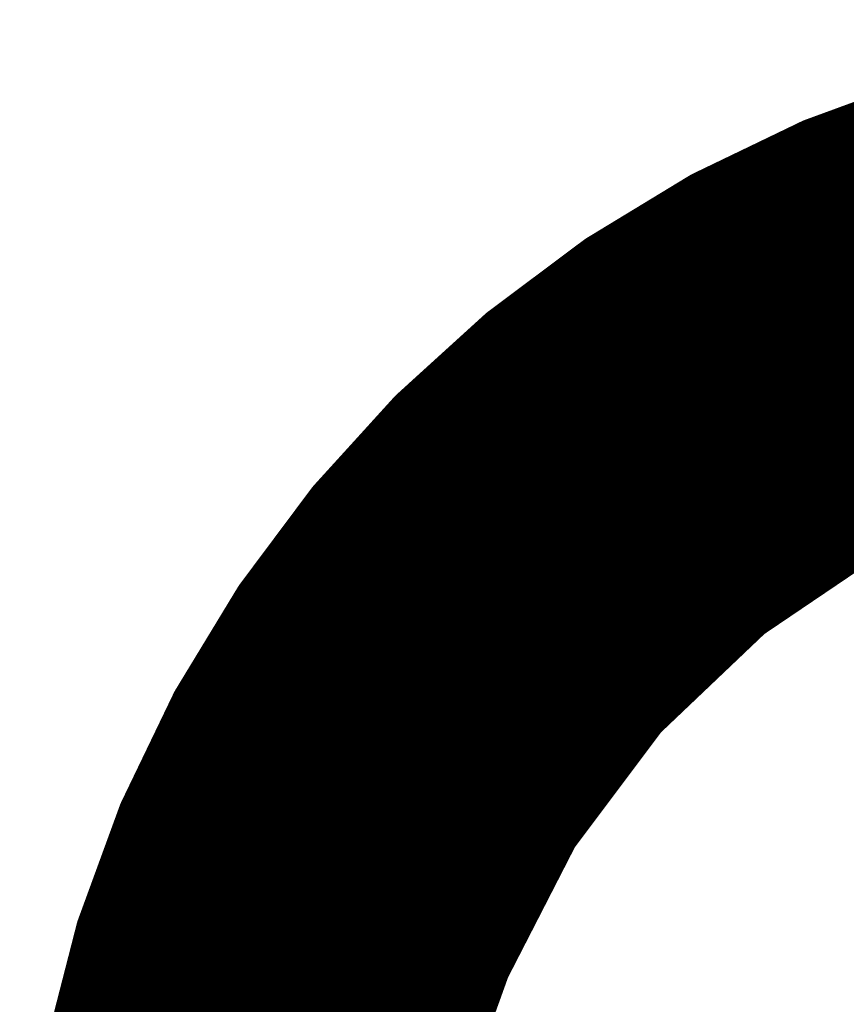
# Model space of a CAD drawing. Extents: x -14 to 157, y -7 to 92.
# Tile 22 of 44: x 57.61 to 59.38, y 31.9 to 34.02. Entities that reach past the tile are written whole.
import ezdxf

# ---------------------------------------------------------------- set-up
doc = ezdxf.new("R2010")
doc.units = 0
doc.layers.add('2D_LINE_126', color=254, linetype='CONTINUOUS')

# ---------------------------------------------------------------- blocks, each defined once
blk = doc.blocks.new('SMOOTH_0$1')
at = {"const_width": 0.05}
blk.add_lwpolyline([(-0.025, 0, 1), (0.025, 0, 1)], format="xyb", close=True, dxfattribs=at)
blk = doc.blocks.new('DRAWING_7')
at = {"layer": '2D_LINE_126', "const_width": 0.1}
for points in [[(4.6059, 2.7086), (7.3159, 5.4186)], [(4.606, 2.7121), (7.3124, 5.4185)], [(4.6061, 2.7054), (7.3192, 5.4185)], [(4.6062, 2.7157), (7.3089, 5.4183)], [(4.6062, 2.7021), (7.3224, 5.4183)], [(4.6064, 2.7192), (7.3053, 5.4182)], [(4.6064, 2.6989), (7.3256, 5.4181)], [(4.6065, 2.7228), (7.3017, 5.418)], [(4.6065, 2.6957), (7.3289, 5.418)], [(4.6067, 2.7264), (7.2981, 5.4178)], [(4.6067, 2.6924), (7.3321, 5.4178)], [(4.6069, 2.6892), (7.3353, 5.4177)], [(4.6069, 2.73), (7.2946, 5.4176)], [(4.607, 2.686), (7.3386, 5.4175)], [(4.6071, 2.7335), (7.291, 5.4174)], [(4.6072, 2.6827), (7.3418, 5.4173)], [(4.6073, 2.7371), (7.2874, 5.4173)], [(4.6074, 2.6795), (7.345, 5.4172)], [(4.6074, 2.7407), (7.2838, 5.4171)], [(4.6076, 2.7443), (7.2803, 5.4169)], [(4.6078, 2.7478), (7.2767, 5.4167)], [(4.608, 2.7514), (7.2731, 5.4165)], [(4.6082, 2.755), (7.2695, 5.4164)], [(4.6083, 2.7586), (7.266, 5.4162)], [(4.6085, 2.7621), (7.2624, 5.416)], [(4.6087, 2.7657), (7.2588, 5.4158)], [(4.6089, 2.7693), (7.2552, 5.4156)], [(4.6091, 2.7729), (7.2517, 5.4155)], [(4.6092, 2.7764), (7.2481, 5.4153)], [(4.6094, 2.78), (7.2445, 5.4151)], [(4.6096, 2.7836), (7.2409, 5.4149)], [(4.6098, 2.7872), (7.2374, 5.4147)], [(4.61, 2.7907), (7.2338, 5.4146)], [(4.6102, 2.7943), (7.2302, 5.4144)], [(4.6103, 2.7979), (7.2266, 5.4142)], [(4.6105, 2.8014), (7.2231, 5.414)], [(4.6107, 2.805), (7.2195, 5.4138)], [(4.6109, 2.8086), (7.2159, 5.4136)], [(4.6111, 2.8122), (7.2123, 5.4135)], [(4.6112, 2.8157), (7.2088, 5.4133)], [(4.6114, 2.8193), (7.2052, 5.4131)], [(4.6116, 2.8229), (7.2016, 5.4129)], [(4.6118, 2.8265), (7.1981, 5.4127)], [(4.612, 2.83), (7.1945, 5.4126)], [(4.6121, 2.8336), (7.1909, 5.4124)], [(4.6123, 2.8372), (7.1873, 5.4122)], [(4.6125, 2.8408), (7.1838, 5.412)], [(4.6127, 2.8443), (7.1802, 5.4118)], [(4.6129, 2.8479), (7.1766, 5.4117)], [(4.613, 2.8515), (7.173, 5.4115)], [(5.9624, 4.0312), (7.3483, 5.417)], [(6.032, 4.0974), (7.3515, 5.4168)], [(6.1017, 4.1636), (7.3547, 5.4167)], [(6.1331, 4.1917), (7.358, 5.4165)], [(6.1436, 4.1988), (7.3612, 5.4164)], [(6.1541, 4.2059), (7.3644, 5.4162)], [(6.1646, 4.2129), (7.3676, 5.416)], [(6.175, 4.22), (7.3709, 5.4159)], [(6.1855, 4.2271), (7.3741, 5.4157)], [(6.196, 4.2342), (7.3773, 5.4155)], [(6.2064, 4.2412), (7.3806, 5.4154)], [(6.2169, 4.2483), (7.3838, 5.4152)], [(6.2274, 4.2554), (7.387, 5.4151)], [(6.2378, 4.2625), (7.3903, 5.4149)], [(6.2483, 4.2696), (7.3935, 5.4147)], [(6.2588, 4.2766), (7.3967, 5.4146)], [(6.2693, 4.2837), (7.4, 5.4144)], [(6.2797, 4.2908), (7.4032, 5.4143)], [(6.2902, 4.2979), (7.4064, 5.4141)], [(6.3007, 4.3049), (7.4097, 5.4139)], [(6.3111, 4.312), (7.4129, 5.4138)], [(6.3216, 4.3191), (7.4161, 5.4136)], [(6.3321, 4.3262), (7.4194, 5.4134)], [(6.3426, 4.3332), (7.4226, 5.4133)], [(6.353, 4.3403), (7.4258, 5.4131)], [(6.3635, 4.3474), (7.4291, 5.413)], [(6.374, 4.3545), (7.4323, 5.4128)], [(4.6132, 2.8551), (7.1695, 5.4113)], [(4.6134, 2.8586), (7.1659, 5.4111)], [(4.6136, 2.8622), (7.1623, 5.4109)], [(4.6138, 2.8658), (7.1587, 5.4108)], [(4.6139, 2.8694), (7.1552, 5.4106)], [(4.6141, 2.8729), (7.1516, 5.4104)], [(4.6143, 2.8765), (7.148, 5.4102)], [(4.6145, 2.8801), (7.1444, 5.41)], [(4.6147, 2.8837), (7.1409, 5.4099)], [(4.6148, 2.8872), (7.1373, 5.4097)], [(4.615, 2.8908), (7.1337, 5.4095)], [(4.6152, 2.8944), (7.1301, 5.4093)], [(4.6154, 2.898), (7.1266, 5.4091)], [(4.6156, 2.9015), (7.123, 5.409)], [(4.6157, 2.9051), (7.1194, 5.4088)], [(4.6159, 2.9087), (7.1158, 5.4086)], [(4.6161, 2.9123), (7.1123, 5.4084)], [(4.6163, 2.9158), (7.1087, 5.4082)], [(4.6165, 2.9194), (7.1051, 5.4081)], [(4.6166, 2.923), (7.1015, 5.4079)], [(4.6168, 2.9266), (7.098, 5.4077)], [(4.617, 2.9301), (7.0944, 5.4075)], [(4.6172, 2.9337), (7.0908, 5.4073)], [(4.6174, 2.9373), (7.0872, 5.4072)], [(4.6176, 2.9409), (7.0837, 5.407)], [(4.6177, 2.9444), (7.0801, 5.4068)], [(4.6179, 2.948), (7.0765, 5.4066)], [(4.6181, 2.9516), (7.0729, 5.4064)], [(4.6183, 2.9552), (7.0694, 5.4063)], [(4.6185, 2.9587), (7.0658, 5.4061)], [(4.6186, 2.9623), (7.0622, 5.4059)], [(4.6188, 2.9659), (7.0586, 5.4057)], [(4.619, 2.9695), (7.0551, 5.4055)], [(4.6192, 2.973), (7.0515, 5.4053)], [(4.6194, 2.9766), (7.0479, 5.4052)], [(4.6195, 2.9802), (7.0443, 5.405)], [(4.6197, 2.9838), (7.0408, 5.4048)], [(4.62, 2.9874), (7.0371, 5.4045)], [(4.6206, 2.9915), (7.0331, 5.4039)], [(4.6212, 2.9955), (7.0291, 5.4033)], [(4.6218, 2.9995), (7.0251, 5.4027)], [(4.6225, 3.0035), (7.0211, 5.4021)], [(4.6231, 3.0075), (7.017, 5.4015)], [(4.6237, 3.0115), (7.013, 5.4008)], [(4.6243, 3.0155), (7.009, 5.4002)], [(4.6249, 3.0195), (7.005, 5.3996)], [(4.6255, 3.0235), (7.001, 5.399)], [(4.6261, 3.0275), (6.997, 5.3984)], [(4.6267, 3.0315), (6.993, 5.3978)], [(4.6274, 3.0355), (6.989, 5.3972)], [(4.628, 3.0395), (6.985, 5.3966)], [(4.6286, 3.0435), (6.981, 5.3959)], [(4.6292, 3.0475), (6.977, 5.3953)], [(4.6298, 3.0515), (6.973, 5.3947)], [(4.6304, 3.0555), (6.969, 5.3941)], [(4.631, 3.0595), (6.965, 5.3935)], [(4.6316, 3.0636), (6.961, 5.3929)], [(4.6322, 3.0676), (6.957, 5.3923)], [(4.6329, 3.0716), (6.953, 5.3917)], [(4.6335, 3.0756), (6.949, 5.3911)], [(4.6341, 3.0796), (6.945, 5.3904)], [(4.6347, 3.0836), (6.9409, 5.3898)], [(4.6353, 3.0876), (6.9369, 5.3892)], [(4.6359, 3.0916), (6.9329, 5.3886)], [(4.6365, 3.0956), (6.9289, 5.388)], [(4.6371, 3.0996), (6.9249, 5.3874)], [(4.6377, 3.1036), (6.9209, 5.3868)], [(4.6384, 3.1076), (6.9169, 5.3862)], [(4.639, 3.1116), (6.9129, 5.3856)], [(4.6396, 3.1156), (6.9089, 5.3849)], [(4.6402, 3.1196), (6.9049, 5.3843)], [(4.6408, 3.1236), (6.9009, 5.3837)], [(4.6414, 3.1276), (6.8969, 5.3831)], [(4.642, 3.1316), (6.8929, 5.3825)], [(4.6426, 3.1356), (6.8889, 5.3819)], [(4.6432, 3.1397), (6.8849, 5.3813)], [(4.6439, 3.1437), (6.8809, 5.3807)], [(4.6445, 3.1477), (6.8769, 5.3801)], [(4.6451, 3.1517), (6.8729, 5.3794)], [(4.6457, 3.1557), (6.8688, 5.3788)], [(4.6463, 3.1597), (6.8648, 5.3782)], [(4.6469, 3.1637), (6.8608, 5.3776)], [(4.6475, 3.1677), (6.8568, 5.377)], [(4.6481, 3.1717), (6.8528, 5.3764)], [(4.6487, 3.1757), (6.8488, 5.3758)], [(4.6494, 3.1797), (6.8448, 5.3752)], [(4.65, 3.1837), (6.8408, 5.3746)], [(4.6506, 3.1877), (6.8368, 5.3739)], [(4.6512, 3.1917), (6.8328, 5.3733)], [(4.6518, 3.1957), (6.8288, 5.3727)], [(4.6524, 3.1997), (6.8248, 5.3721)], [(4.653, 3.2037), (6.8208, 5.3715)], [(4.6536, 3.2077), (6.8168, 5.3709)], [(4.6542, 3.2118), (6.8128, 5.3703)], [(4.6549, 3.2158), (6.8088, 5.3697)], [(4.6555, 3.2198), (6.8048, 5.3691)], [(4.6561, 3.2238), (6.8008, 5.3684)], [(4.6567, 3.2278), (6.7968, 5.3678)], [(4.6573, 3.2318), (6.7927, 5.3672)], [(4.6579, 3.2358), (6.7887, 5.3666)], [(4.6585, 3.2398), (6.7847, 5.366)], [(4.6591, 3.2438), (6.7807, 5.3654)], [(4.6598, 3.2478), (6.7767, 5.3648)], [(4.6604, 3.2518), (6.7727, 5.3642)], [(4.661, 3.2559), (6.7686, 5.3635)], [(4.6622, 3.2604), (6.7641, 5.3623)], [(4.6634, 3.265), (6.7595, 5.3611)], [(4.6646, 3.2696), (6.7549, 5.36)], [(4.6657, 3.2741), (6.7504, 5.3588)], [(4.6669, 3.2787), (6.7458, 5.3576)], [(4.6681, 3.2833), (6.7412, 5.3564)], [(4.6693, 3.2879), (6.7367, 5.3553)], [(4.6704, 3.2924), (6.7321, 5.3541)], [(4.6716, 3.297), (6.7275, 5.3529)], [(4.6728, 3.3016), (6.723, 5.3517)], [(4.674, 3.3061), (6.7184, 5.3506)], [(4.6751, 3.3107), (6.7138, 5.3494)], [(4.6763, 3.3153), (6.7093, 5.3482)], [(4.6775, 3.3198), (6.7047, 5.347)], [(4.6787, 3.3244), (6.7001, 5.3459)], [(4.6798, 3.329), (6.6955, 5.3447)], [(4.681, 3.3335), (6.691, 5.3435)], [(4.6822, 3.3381), (6.6864, 5.3423)], [(4.6834, 3.3427), (6.6818, 5.3412)], [(4.6845, 3.3473), (6.6773, 5.34)], [(4.6857, 3.3518), (6.6727, 5.3388)], [(4.6869, 3.3564), (6.6681, 5.3376)], [(4.6881, 3.361), (6.6636, 5.3365)], [(4.6892, 3.3655), (6.659, 5.3353)], [(4.6904, 3.3701), (6.6544, 5.3341)], [(4.6916, 3.3747), (6.6499, 5.3329)], [(4.6928, 3.3792), (6.6453, 5.3318)], [(4.6939, 3.3838), (6.6407, 5.3306)], [(4.6951, 3.3884), (6.6362, 5.3294)], [(4.6963, 3.3929), (6.6316, 5.3282)], [(4.6975, 3.3975), (6.627, 5.3271)], [(4.6986, 3.4021), (6.6224, 5.3259)], [(4.6998, 3.4066), (6.6179, 5.3247)], [(4.701, 3.4112), (6.6133, 5.3235)], [(4.7022, 3.4158), (6.6087, 5.3224)], [(4.7033, 3.4204), (6.6042, 5.3212)], [(4.7045, 3.4249), (6.5996, 5.32)], [(4.7057, 3.4295), (6.595, 5.3188)], [(4.7069, 3.4341), (6.5905, 5.3177)], [(4.708, 3.4386), (6.5859, 5.3165)], [(4.7092, 3.4432), (6.5813, 5.3153)], [(4.7104, 3.4478), (6.5768, 5.3141)], [(4.7116, 3.4523), (6.5722, 5.313)], [(4.7127, 3.4569), (6.5676, 5.3118)], [(4.7139, 3.4615), (6.563, 5.3106)], [(4.7151, 3.466), (6.5585, 5.3094)], [(4.7163, 3.4706), (6.5539, 5.3083)], [(4.7174, 3.4752), (6.5493, 5.3071)], [(4.7186, 3.4798), (6.5448, 5.3059)], [(4.7198, 3.4843), (6.5402, 5.3047)], [(4.721, 3.4889), (6.5356, 5.3036)], [(4.7221, 3.4935), (6.5311, 5.3024)], [(4.7233, 3.498), (6.5265, 5.3012)], [(4.7245, 3.5026), (6.5219, 5.3)], [(4.7256, 3.5072), (6.5174, 5.2989)], [(4.7268, 3.5117), (6.5128, 5.2977)], [(4.7282, 3.5165), (6.508, 5.2963)], [(4.7302, 3.5219), (6.5026, 5.2943)], [(4.7321, 3.5272), (6.4973, 5.2924)], [(4.7341, 3.5326), (6.4919, 5.2904)], [(4.7361, 3.5379), (6.4866, 5.2885)], [(4.738, 3.5433), (6.4812, 5.2865)], [(4.74, 3.5486), (6.4759, 5.2845)], [(6.2606, 5.2057), (6.5095, 5.2969)], [(4.7419, 3.554), (6.4705, 5.2826)], [(4.7439, 3.5594), (6.4652, 5.2806)], [(4.7459, 3.5647), (6.4598, 5.2787)], [(4.7478, 3.5701), (6.4545, 5.2767)], [(4.7498, 3.5754), (6.4491, 5.2747)], [(4.7517, 3.5808), (6.4438, 5.2728)], [(4.7537, 3.5861), (6.4384, 5.2708)], [(4.7557, 3.5915), (6.433, 5.2689)], [(4.7576, 3.5968), (6.4277, 5.2669)], [(4.7596, 3.6022), (6.4223, 5.2649)], [(4.7615, 3.6075), (6.417, 5.263)], [(4.7635, 3.6129), (6.4116, 5.261)], [(4.7655, 3.6182), (6.4063, 5.2591)], [(4.7674, 3.6236), (6.4009, 5.2571)], [(4.7694, 3.6289), (6.3956, 5.2552)], [(4.7713, 3.6343), (6.3902, 5.2532)], [(4.7733, 3.6397), (6.3849, 5.2512)], [(4.7752, 3.645), (6.3795, 5.2493)], [(4.7772, 3.6504), (6.3742, 5.2473)], [(4.7792, 3.6557), (6.3688, 5.2454)], [(4.7811, 3.6611), (6.3635, 5.2434)], [(4.7831, 3.6664), (6.3581, 5.2414)], [(4.785, 3.6718), (6.3527, 5.2395)], [(4.787, 3.6771), (6.3474, 5.2375)], [(4.789, 3.6825), (6.342, 5.2356)], [(4.7909, 3.6878), (6.3367, 5.2336)], [(4.7929, 3.6932), (6.3313, 5.2316)], [(4.7948, 3.6985), (6.326, 5.2297)], [(4.7968, 3.7039), (6.3206, 5.2277)], [(4.7988, 3.7093), (6.3153, 5.2258)], [(4.8007, 3.7146), (6.3099, 5.2238)], [(4.8027, 3.72), (6.3046, 5.2218)], [(4.8046, 3.7253), (6.2992, 5.2199)], [(4.8066, 3.7307), (6.2939, 5.2179)], [(4.8086, 3.736), (6.2885, 5.216)], [(4.8105, 3.7414), (6.2832, 5.214)], [(4.8125, 3.7467), (6.2778, 5.212)], [(4.8144, 3.7521), (6.2724, 5.2101)], [(4.8164, 3.7574), (6.2671, 5.2081)], [(4.8184, 3.7628), (6.2617, 5.2062)], [(4.8213, 3.7691), (6.2554, 5.2033)], [(4.8244, 3.7756), (6.2489, 5.2001)], [(6.0238, 5.0917), (6.2606, 5.2057)], [(4.8276, 3.7822), (6.2423, 5.197)], [(4.8307, 3.7887), (6.2358, 5.1938)], [(4.8339, 3.7953), (6.2292, 5.1906)], [(4.837, 3.8018), (6.2227, 5.1875)], [(4.8402, 3.8084), (6.2161, 5.1843)], [(4.8433, 3.8149), (6.2096, 5.1812)], [(4.8465, 3.8215), (6.2031, 5.178)], [(4.8496, 3.828), (6.1965, 5.1749)], [(4.8528, 3.8346), (6.19, 5.1717)], [(4.856, 3.8411), (6.1834, 5.1686)], [(4.8591, 3.8477), (6.1769, 5.1654)], [(4.8623, 3.8542), (6.1703, 5.1623)], [(4.8654, 3.8608), (6.1638, 5.1591)], [(4.8686, 3.8673), (6.1572, 5.1559)], [(4.8717, 3.8739), (6.1507, 5.1528)], [(4.8749, 3.8804), (6.1441, 5.1496)], [(4.878, 3.887), (6.1376, 5.1465)], [(4.8812, 3.8935), (6.131, 5.1433)], [(4.8844, 3.9001), (6.1245, 5.1402)], [(4.8875, 3.9066), (6.1179, 5.137)], [(4.8907, 3.9132), (6.1114, 5.1339)], [(4.8938, 3.9197), (6.1048, 5.1307)], [(4.897, 3.9263), (6.0983, 5.1276)], [(4.9001, 3.9328), (6.0917, 5.1244)], [(4.9033, 3.9394), (6.0852, 5.1212)], [(4.9064, 3.9459), (6.0786, 5.1181)], [(4.9096, 3.9524), (6.0721, 5.1149)], [(4.9127, 3.959), (6.0655, 5.1118)], [(4.9159, 3.9655), (6.059, 5.1086)], [(4.9191, 3.9721), (6.0524, 5.1055)], [(4.9222, 3.9786), (6.0459, 5.1023)], [(4.9254, 3.9852), (6.0393, 5.0992)], [(4.9285, 3.9917), (6.0328, 5.096)], [(4.9317, 3.9983), (6.0262, 5.0928)], [(4.9361, 4.0061), (6.0184, 5.0884)], [(4.9414, 4.0148), (6.0097, 5.0831)], [(4.9466, 4.0234), (6.0011, 5.0779)], [(5.8004, 4.956), (6.0238, 5.0917)], [(4.9519, 4.0321), (5.9924, 5.0726)], [(4.9571, 4.0407), (5.9838, 5.0674)], [(4.9624, 4.0494), (5.9751, 5.0621)], [(4.9677, 4.058), (5.9665, 5.0569)], [(4.9729, 4.0667), (5.9578, 5.0516)], [(4.9782, 4.0753), (5.9492, 5.0464)], [(4.9834, 4.084), (5.9405, 5.0411)], [(4.9887, 4.0926), (5.9319, 5.0359)], [(4.9939, 4.1013), (5.9232, 5.0306)], [(4.9992, 4.1099), (5.9146, 5.0253)], [(5.0044, 4.1186), (5.906, 5.0201)], [(5.0097, 4.1272), (5.8973, 5.0148)], [(5.0149, 4.1359), (5.8887, 5.0096)], [(5.0202, 4.1445), (5.88, 5.0043)], [(5.0254, 4.1532), (5.8714, 4.9991)], [(5.0307, 4.1618), (5.8627, 4.9938)], [(5.036, 4.1705), (5.8541, 4.9886)], [(5.0412, 4.1791), (5.8454, 4.9833)], [(5.0465, 4.1878), (5.8368, 4.9781)], [(5.0517, 4.1964), (5.8281, 4.9728)], [(5.057, 4.205), (5.8195, 4.9676)], [(5.0622, 4.2137), (5.8108, 4.9623)], [(5.0675, 4.2223), (5.8022, 4.957)], [(5.0765, 4.2348), (5.7897, 4.948)], [(5.5918, 4.8), (5.8004, 4.956)], [(5.0866, 4.2483), (5.7763, 4.9379)], [(5.0967, 4.2617), (5.7628, 4.9279)], [(5.1067, 4.2752), (5.7494, 4.9178)], [(5.1168, 4.2886), (5.7359, 4.9077)], [(5.1269, 4.3021), (5.7224, 4.8977)], [(5.1369, 4.3155), (5.709, 4.8876)], [(5.147, 4.329), (5.6955, 4.8775)], [(5.157, 4.3425), (5.6821, 4.8675)], [(5.1671, 4.3559), (5.6686, 4.8574)], [(5.1772, 4.3694), (5.6552, 4.8474)], [(5.1872, 4.3828), (5.6417, 4.8373)], [(5.1973, 4.3963), (5.6282, 4.8272)], [(5.2074, 4.4097), (5.6148, 4.8172)], [(5.2174, 4.4232), (5.6013, 4.8071)], [(5.3994, 4.6251), (5.5918, 4.8)], [(5.2344, 4.4436), (5.5809, 4.7901)], [(5.2683, 4.4809), (5.5437, 4.7562)], [(5.3021, 4.5181), (5.5064, 4.7224)], [(5.336, 4.5553), (5.4692, 4.6885)], [(5.3698, 4.5926), (5.4319, 4.6547)], [(5.2245, 4.4327), (5.3994, 4.6251)], [(5.0686, 4.2241), (5.2245, 4.4327)], [(6.3878, 4.3638), (6.1264, 4.1871)], [(4.9329, 4.0008), (5.0686, 4.2241)], [(6.1264, 4.1871), (5.8977, 3.9696)], [(4.8188, 3.7639), (4.9329, 4.0008)], [(4.6075, 2.6763), (5.8883, 3.957)], [(5.8977, 3.9696), (5.7073, 3.7157)], [(4.6077, 2.673), (5.8781, 3.9435)], [(4.6079, 2.6698), (5.8679, 3.9299)], [(4.608, 2.6666), (5.8578, 3.9163)], [(4.6082, 2.6634), (5.8476, 3.9027)], [(4.6083, 2.6601), (5.8374, 3.8892)], [(4.6085, 2.6569), (5.8272, 3.8756)], [(4.6087, 2.6537), (5.817, 3.862)], [(4.6088, 2.6504), (5.8069, 3.8485)], [(4.609, 2.6472), (5.7967, 3.8349)], [(4.6092, 2.644), (5.7865, 3.8213)], [(4.6093, 2.6407), (5.7763, 3.8078)], [(4.6095, 2.6375), (5.7662, 3.7942)], [(4.6096, 2.6343), (5.756, 3.7806)], [(4.6098, 2.631), (5.7458, 3.767)], [(4.7277, 3.515), (4.8188, 3.7639)], [(4.61, 2.6278), (5.7356, 3.7535)], [(4.6101, 2.6246), (5.7254, 3.7399)], [(4.6103, 2.6214), (5.7153, 3.7263)], [(4.6105, 2.6181), (5.7065, 3.7142)], [(4.6106, 2.6149), (5.7029, 3.7072)], [(4.6108, 2.6117), (5.6994, 3.7002)], [(5.7073, 3.7157), (5.5604, 3.4296)], [(4.611, 2.6084), (5.6958, 3.6933)], [(4.6111, 2.6052), (5.6922, 3.6863)], [(4.6113, 2.602), (5.6886, 3.6793)], [(4.6114, 2.5987), (5.685, 3.6723)], [(4.6116, 2.5955), (5.6815, 3.6654)], [(4.6118, 2.5923), (5.6779, 3.6584)], [(4.6119, 2.589), (5.6743, 3.6514)], [(4.6121, 2.5858), (5.6707, 3.6444)], [(4.6123, 2.5826), (5.6671, 3.6375)], [(4.6124, 2.5793), (5.6636, 3.6305)], [(4.6126, 2.5761), (5.66, 3.6235)], [(4.6128, 2.5729), (5.6564, 3.6165)], [(4.6129, 2.5697), (5.6528, 3.6096)], [(4.6131, 2.5664), (5.6492, 3.6026)], [(4.6132, 2.5632), (5.6457, 3.5956)], [(4.6134, 2.56), (5.6421, 3.5886)], [(4.6136, 2.5567), (5.6385, 3.5817)], [(4.6137, 2.5535), (5.6349, 3.5747)], [(4.6139, 2.5503), (5.6313, 3.5677)], [(4.6141, 2.547), (5.6278, 3.5607)], [(4.6142, 2.5438), (5.6242, 3.5538)], [(4.6144, 2.5406), (5.6206, 3.5468)], [(4.6145, 2.5373), (5.617, 3.5398)], [(4.6147, 2.5341), (5.6134, 3.5328)], [(4.6149, 2.5309), (5.6099, 3.5259)], [(4.615, 2.5277), (5.6063, 3.5189)], [(4.6152, 2.5244), (5.6027, 3.5119)], [(4.6609, 3.2554), (4.7277, 3.515)], [(4.6154, 2.5212), (5.5991, 3.505)], [(4.6155, 2.518), (5.5955, 3.498)], [(4.6157, 2.5147), (5.592, 3.491)], [(4.6158, 2.5115), (5.5884, 3.484)], [(4.616, 2.5083), (5.5848, 3.4771)], [(4.6162, 2.505), (5.5812, 3.4701)], [(4.6163, 2.5018), (5.5776, 3.4631)], [(4.6165, 2.4986), (5.5741, 3.4561)], [(4.6167, 2.4953), (5.5705, 3.4492)], [(4.6168, 2.4921), (5.5669, 3.4422)], [(4.617, 2.4889), (5.5633, 3.4352)], [(4.6172, 2.4857), (5.5601, 3.4286)], [(4.6173, 2.4824), (5.5582, 3.4233)], [(5.5604, 3.4296), (5.505, 3.2759)], [(4.6175, 2.4792), (5.5562, 3.4179)], [(4.6176, 2.476), (5.5543, 3.4126)], [(4.6178, 2.4727), (5.5524, 3.4073)], [(4.618, 2.4695), (5.5505, 3.402)], [(4.6181, 2.4663), (5.5486, 3.3967)], [(4.6183, 2.463), (5.5467, 3.3914)], [(4.6185, 2.4598), (5.5448, 3.3861)], [(4.6186, 2.4566), (5.5429, 3.3808)], [(4.6188, 2.4533), (5.5409, 3.3755)], [(4.6189, 2.4501), (5.539, 3.3702)], [(4.6191, 2.4469), (5.5371, 3.3649)], [(4.6193, 2.4436), (5.5352, 3.3596)], [(4.6194, 2.4404), (5.5333, 3.3543)], [(4.6196, 2.4372), (5.5314, 3.349)], [(4.6198, 2.434), (5.5295, 3.3437)], [(4.6201, 2.4309), (5.5276, 3.3384)], [(4.6205, 2.4279), (5.5256, 3.3331)], [(4.621, 2.425), (5.5237, 3.3277)], [(4.6214, 2.422), (5.5218, 3.3224)], [(4.6219, 2.4191), (5.5199, 3.3171)], [(4.6223, 2.4161), (5.518, 3.3118)], [(4.6228, 2.4132), (5.5161, 3.3065)]]:
    blk.add_lwpolyline(points, dxfattribs=at)
at = {"layer": '2D_LINE_126'}
for p in [(6.3635, 5.2434), (6.3688, 5.2454), (6.3742, 5.2473), (6.3795, 5.2493), (6.3046, 5.2218), (6.3099, 5.2238), (6.3153, 5.2258), (6.3206, 5.2277), (6.326, 5.2297), (6.3313, 5.2316), (6.3367, 5.2336), (6.342, 5.2356), (6.3474, 5.2375), (6.3527, 5.2395), (6.3581, 5.2414), (6.2489, 5.2001), (6.2554, 5.2033), (6.2606, 5.2057), (6.2606, 5.2057), (6.2617, 5.2062), (6.2671, 5.2081), (6.2724, 5.2101), (6.2778, 5.212), (6.2832, 5.214), (6.2885, 5.216), (6.2939, 5.2179), (6.2992, 5.2199), (6.2096, 5.1812), (6.2161, 5.1843), (6.2227, 5.1875), (6.2292, 5.1906), (6.2358, 5.1938), (6.2423, 5.197), (6.1638, 5.1591), (6.1703, 5.1623), (6.1769, 5.1654), (6.1834, 5.1686), (6.19, 5.1717), (6.1965, 5.1749), (6.2031, 5.178), (6.1179, 5.137), (6.1245, 5.1402), (6.131, 5.1433), (6.1376, 5.1465), (6.1441, 5.1496), (6.1507, 5.1528), (6.1572, 5.1559), (6.0786, 5.1181), (6.0852, 5.1212), (6.0917, 5.1244), (6.0983, 5.1276), (6.1048, 5.1307), (6.1114, 5.1339), (6.0328, 5.096), (6.0393, 5.0992), (6.0459, 5.1023), (6.0524, 5.1055), (6.059, 5.1086), (6.0655, 5.1118), (6.0721, 5.1149), (6.0011, 5.0779), (6.0097, 5.0831), (6.0184, 5.0884), (6.0238, 5.0917), (6.0238, 5.0917), (6.0262, 5.0928), (5.9578, 5.0516), (5.9665, 5.0569), (5.9751, 5.0621), (5.9838, 5.0674), (5.9924, 5.0726), (5.9232, 5.0306), (5.9319, 5.0359), (5.9405, 5.0411), (5.9492, 5.0464), (5.8887, 5.0096), (5.8973, 5.0148), (5.906, 5.0201), (5.9146, 5.0253), (5.8541, 4.9886), (5.8627, 4.9938), (5.8714, 4.9991), (5.88, 5.0043), (5.8195, 4.9676), (5.8281, 4.9728), (5.8368, 4.9781), (5.8454, 4.9833), (5.7897, 4.948), (5.8004, 4.956), (5.8004, 4.956), (5.8022, 4.957), (5.8108, 4.9623), (5.7628, 4.9279), (5.7763, 4.9379), (5.7359, 4.9077), (5.7494, 4.9178), (5.709, 4.8876), (5.7224, 4.8977), (5.6821, 4.8675), (5.6955, 4.8775), (5.6552, 4.8474), (5.6686, 4.8574), (5.6282, 4.8272), (5.6417, 4.8373), (5.5918, 4.8), (5.5918, 4.8), (5.6013, 4.8071), (5.6148, 4.8172), (5.5809, 4.7901), (5.5437, 4.7562), (5.5064, 4.7224), (5.4692, 4.6885), (5.4319, 4.6547), (5.3994, 4.6251), (5.3994, 4.6251), (5.3698, 4.5926), (5.336, 4.5553), (5.3021, 4.5181), (5.2683, 4.4809), (5.2344, 4.4436), (5.2174, 4.4232), (5.2245, 4.4327), (5.2245, 4.4327), (5.1973, 4.3963), (5.2074, 4.4097), (5.1872, 4.3828), (5.1671, 4.3559), (5.1772, 4.3694), (6.374, 4.3545), (5.157, 4.3425), (6.3426, 4.3332), (6.353, 4.3403), (6.3635, 4.3474), (5.1369, 4.3155), (5.147, 4.329), (6.3111, 4.312), (6.3216, 4.3191), (6.3321, 4.3262), (5.1269, 4.3021), (6.2797, 4.2908), (6.2902, 4.2979), (6.3007, 4.3049), (5.1067, 4.2752), (5.1168, 4.2886), (6.2483, 4.2696), (6.2588, 4.2766), (6.2693, 4.2837), (5.0866, 4.2483), (5.0967, 4.2617), (6.2169, 4.2483), (6.2274, 4.2554), (6.2378, 4.2625), (5.0765, 4.2348), (6.1855, 4.2271), (6.196, 4.2342), (6.2064, 4.2412), (5.057, 4.205), (5.0622, 4.2137), (5.0675, 4.2223), (5.0686, 4.2241), (5.0686, 4.2241), (6.1541, 4.2059), (6.1646, 4.2129), (6.175, 4.22), (5.0465, 4.1878), (5.0517, 4.1964), (6.1264, 4.1871), (6.1264, 4.1871), (6.1331, 4.1917), (6.1436, 4.1988), (5.036, 4.1705), (5.0412, 4.1791), (6.1017, 4.1636), (5.0202, 4.1445), (5.0254, 4.1532), (5.0307, 4.1618), (5.0097, 4.1272), (5.0149, 4.1359), (4.9939, 4.1013), (4.9992, 4.1099), (5.0044, 4.1186), (4.9834, 4.084), (4.9887, 4.0926), (6.032, 4.0974), (4.9677, 4.058), (4.9729, 4.0667), (4.9782, 4.0753), (4.9571, 4.0407), (4.9624, 4.0494), (4.9414, 4.0148), (4.9466, 4.0234), (4.9519, 4.0321), (5.9624, 4.0312), (4.9317, 3.9983), (4.9329, 4.0008), (4.9329, 4.0008), (4.9361, 4.0061), (4.9191, 3.9721), (4.9222, 3.9786), (4.9254, 3.9852), (4.9285, 3.9917), (4.9096, 3.9524), (4.9127, 3.959), (4.9159, 3.9655), (5.8883, 3.957), (5.8977, 3.9696), (5.8977, 3.9696), (4.9001, 3.9328), (4.9033, 3.9394), (4.9064, 3.9459), (5.8679, 3.9299), (5.8781, 3.9435), (4.8907, 3.9132), (4.8938, 3.9197), (4.897, 3.9263), (5.8578, 3.9163), (4.8812, 3.8935), (4.8844, 3.9001), (4.8875, 3.9066), (5.8374, 3.8892), (5.8476, 3.9027), (4.8686, 3.8673), (4.8717, 3.8739), (4.8749, 3.8804), (4.878, 3.887), (5.8272, 3.8756), (4.8591, 3.8477), (4.8623, 3.8542), (4.8654, 3.8608), (5.8069, 3.8485), (5.817, 3.862), (4.8496, 3.828), (4.8528, 3.8346), (4.856, 3.8411), (5.7967, 3.8349), (4.8402, 3.8084), (4.8433, 3.8149), (4.8465, 3.8215), (5.7763, 3.8078), (5.7865, 3.8213), (4.8276, 3.7822), (4.8307, 3.7887), (4.8339, 3.7953), (4.837, 3.8018), (5.7662, 3.7942), (4.8184, 3.7628), (4.8188, 3.7639), (4.8188, 3.7639), (4.8213, 3.7691), (4.8244, 3.7756), (5.7458, 3.767), (5.756, 3.7806), (4.8105, 3.7414), (4.8125, 3.7467), (4.8144, 3.7521), (4.8164, 3.7574), (5.7254, 3.7399), (5.7356, 3.7535), (4.8027, 3.72), (4.8046, 3.7253), (4.8066, 3.7307), (4.8086, 3.736), (5.7153, 3.7263), (4.7948, 3.6985), (4.7968, 3.7039), (4.7988, 3.7093), (4.8007, 3.7146), (5.6994, 3.7002), (5.7029, 3.7072), (5.7065, 3.7142), (5.7073, 3.7157), (5.7073, 3.7157), (4.787, 3.6771), (4.789, 3.6825), (4.7909, 3.6878), (4.7929, 3.6932), (5.6886, 3.6793), (5.6922, 3.6863), (5.6958, 3.6933), (4.7792, 3.6557), (4.7811, 3.6611), (4.7831, 3.6664), (4.785, 3.6718), (5.6779, 3.6584), (5.6815, 3.6654), (5.685, 3.6723), (4.7713, 3.6343), (4.7733, 3.6397), (4.7752, 3.645), (4.7772, 3.6504), (5.6671, 3.6375), (5.6707, 3.6444), (5.6743, 3.6514), (4.7635, 3.6129), (4.7655, 3.6182), (4.7674, 3.6236), (4.7694, 3.6289), (5.6564, 3.6165), (5.66, 3.6235), (5.6636, 3.6305), (4.7557, 3.5915), (4.7576, 3.5968), (4.7596, 3.6022), (4.7615, 3.6075), (5.6457, 3.5956), (5.6492, 3.6026), (5.6528, 3.6096), (4.7478, 3.5701), (4.7498, 3.5754), (4.7517, 3.5808), (4.7537, 3.5861), (5.6349, 3.5747), (5.6385, 3.5817), (5.6421, 3.5886), (4.74, 3.5486), (4.7419, 3.554), (4.7439, 3.5594), (4.7459, 3.5647), (5.6242, 3.5538), (5.6278, 3.5607), (5.6313, 3.5677), (4.7341, 3.5326), (4.7361, 3.5379), (4.738, 3.5433), (5.6134, 3.5328), (5.617, 3.5398), (5.6206, 3.5468), (4.7256, 3.5072), (4.7268, 3.5117), (4.7277, 3.515), (4.7277, 3.515), (4.7282, 3.5165), (4.7302, 3.5219), (4.7321, 3.5272), (5.6027, 3.5119), (5.6063, 3.5189), (5.6099, 3.5259), (4.721, 3.4889), (4.7221, 3.4935), (4.7233, 3.498), (4.7245, 3.5026), (5.592, 3.491), (5.5955, 3.498), (5.5991, 3.505), (4.7151, 3.466), (4.7163, 3.4706), (4.7174, 3.4752), (4.7186, 3.4798), (4.7198, 3.4843), (5.5812, 3.4701), (5.5848, 3.4771), (5.5884, 3.484), (4.7092, 3.4432), (4.7104, 3.4478), (4.7116, 3.4523), (4.7127, 3.4569), (4.7139, 3.4615), (5.5705, 3.4492), (5.5741, 3.4561), (5.5776, 3.4631), (4.7045, 3.4249), (4.7057, 3.4295), (4.7069, 3.4341), (4.708, 3.4386), (5.5582, 3.4233), (5.5601, 3.4286), (5.5604, 3.4296), (5.5604, 3.4296), (5.5633, 3.4352), (5.5669, 3.4422), (4.6986, 3.4021), (4.6998, 3.4066), (4.701, 3.4112), (4.7022, 3.4158), (4.7033, 3.4204), (5.5505, 3.402), (5.5524, 3.4073), (5.5543, 3.4126), (5.5562, 3.4179), (4.6939, 3.3838), (4.6951, 3.3884), (4.6963, 3.3929), (4.6975, 3.3975), (5.5429, 3.3808), (5.5448, 3.3861), (5.5467, 3.3914), (5.5486, 3.3967), (4.6881, 3.361), (4.6892, 3.3655), (4.6904, 3.3701), (4.6916, 3.3747), (4.6928, 3.3792), (5.5352, 3.3596), (5.5371, 3.3649), (5.539, 3.3702), (5.5409, 3.3755), (4.6822, 3.3381), (4.6834, 3.3427), (4.6845, 3.3473), (4.6857, 3.3518), (4.6869, 3.3564), (5.5276, 3.3384), (5.5295, 3.3437), (5.5314, 3.349), (5.5333, 3.3543), (4.6775, 3.3198), (4.6787, 3.3244), (4.6798, 3.329), (4.681, 3.3335), (5.5199, 3.3171), (5.5218, 3.3224), (5.5237, 3.3277), (5.5256, 3.3331), (4.674, 3.3061), (4.6751, 3.3107), (4.6763, 3.3153), (5.5161, 3.3065), (5.518, 3.3118)]:
    blk.add_blockref('SMOOTH_0$1', p, dxfattribs=at)

msp = doc.modelspace()

# ---------------------------------------------------------------- block references
msp.add_blockref('DRAWING_7', (53.05, 28.55))

doc.saveas('drawing.dxf')
